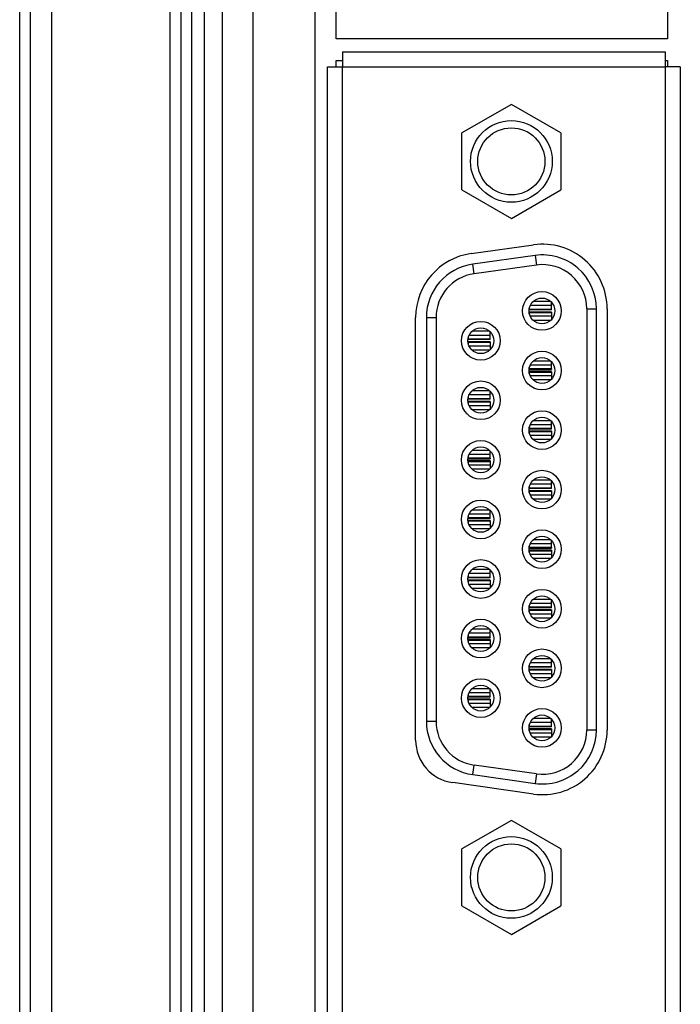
# Paper-space layout '61767N-2-A-2_1_1' of a CAD drawing. Header units: millimetres. Extents: x 0 to 594, y 1 to 420.
# Tile 91 of 222: x 108 to 123, y 232 to 255. Entities that reach past the tile are written whole.
import ezdxf

# ---------------------------------------------------------------- set-up
doc = ezdxf.new("R2010")
doc.units = ezdxf.units.MM
doc.header["$LTSCALE"] = 32.67
for name, color, linetype in [('61753N-0_DXF_CONTINUOUS_LINE', 7, 'CONTINUOUS'), ('61756N-0_DXF_CONTINUOUS_LINE', 7, 'CONTINUOUS'), ('61779N-0_DXF_CONTINUOUS_LINE', 7, 'CONTINUOUS'), ('618015231321DXF_CONTINUOUS_LINE', 7, 'CONTINUOUS'), ('61807N-2_DXF_CONTINUOUS_LINE', 7, 'CONTINUOUS'), ('61852N-1_DXF_CONTINUOUS_LINE', 7, 'CONTINUOUS')]:
    doc.layers.add(name, color=color, linetype=linetype)

psp = doc.layouts.new('61767N-2-A-2_1_1')

# ---------------------------------------------------------------- linework, layer by layer
at = {"layer": '61753N-0_DXF_CONTINUOUS_LINE', "color": 9, "linetype": 'Continuous'}
psp.add_line((111.2755, 196.1073), (111.2755, 265.1073), dxfattribs=at)
at = {"layer": '61756N-0_DXF_CONTINUOUS_LINE', "color": 7, "linetype": 'Continuous'}
for p, q in [((115.0255, 254.5573), (115.0255, 254.2073)), ((115.0255, 254.5573), (122.5255, 254.5573)), ((122.5255, 254.5573), (122.5255, 254.2073)), ((114.6755, 228.1323), (114.6755, 254.2073)), ((114.6755, 254.2073), (115.0255, 254.2073)), ((122.8755, 254.2073), (122.5255, 254.2073)), ((122.8755, 254.2073), (122.8755, 194.0073)), ((118.0168, 249.864), (119.4668, 250.0677)), ((121.1755, 248.5823), (121.1755, 238.7823)), ((116.7255, 238.5515), (116.7255, 248.3786)), ((119.4668, 237.2969), (117.5863, 237.5612))]:
    psp.add_line(p, q, dxfattribs=at)
at = {"layer": '61756N-0_DXF_CONTINUOUS_LINE', "color": 9, "linetype": 'Continuous'}
for p, q in [((115.0255, 228.1323), (115.0255, 254.2073)), ((115.0255, 254.2073), (122.5255, 254.2073)), ((122.5255, 254.2073), (122.5255, 194.0073))]:
    psp.add_line(p, q, dxfattribs=at)
at = {"layer": '61756N-0_DXF_CONTINUOUS_LINE', "color": 7, "linetype": 'Continuous'}
for centre, radius, start, end in [((119.6755, 248.5823), 1.5, 0, 98), ((118.2255, 248.3786), 1.5, 98, 180), ((119.6755, 238.7823), 1.5, 262, 360), ((117.7255, 238.5515), 1, 180, 262)]:
    psp.add_arc(centre, radius, start, end, dxfattribs=at)
at = {"layer": '61779N-0_DXF_CONTINUOUS_LINE', "color": 3, "linetype": 'Continuous'}
for p, q in [((107.7755, 175.3573), (107.7755, 283.3573)), ((108.2755, 175.3573), (108.2755, 283.3573)), ((111.0255, 187.8573), (111.0255, 273.3573))]:
    psp.add_line(p, q, dxfattribs=at)
at = {"layer": '618015231321DXF_CONTINUOUS_LINE', "color": 6, "linetype": 'Continuous'}
for p, q in [((118.9505, 253.3323), (117.803, 252.6698)), ((120.098, 252.6698), (118.9505, 253.3323)), ((117.803, 251.3448), (117.803, 252.6698)), ((120.098, 252.6698), (120.098, 251.3448)), ((117.803, 251.3448), (118.9505, 250.6823)), ((118.9505, 250.6823), (120.098, 251.3448)), ((119.5016, 249.8202), (118.0516, 249.6164)), ((119.881, 248.6548), (119.3917, 248.6548)), ((119.8608, 248.7486), (119.4602, 248.7486)), ((119.881, 248.5548), (119.881, 248.7284)), ((119.881, 248.5548), (119.373, 248.5548)), ((119.881, 248.5048), (119.373, 248.5048)), ((119.881, 248.5048), (119.881, 248.3313)), ((120.9255, 238.7823), (120.9255, 248.5823)), ((116.9755, 248.3786), (116.9755, 238.9861)), ((119.881, 248.4048), (119.3917, 248.4048)), ((119.8608, 248.3111), (119.4602, 248.3111)), ((118.461, 247.9623), (117.9717, 247.9623)), ((118.4408, 248.0561), (118.0402, 248.0561)), ((118.461, 247.8623), (118.461, 248.0359)), ((118.461, 247.8623), (117.953, 247.8623)), ((118.461, 247.8123), (117.953, 247.8123)), ((118.461, 247.8123), (118.461, 247.6388)), ((118.461, 247.7123), (117.9717, 247.7123)), ((118.4408, 247.6186), (118.0402, 247.6186)), ((119.881, 247.2698), (119.3917, 247.2698)), ((119.8608, 247.3636), (119.4602, 247.3636)), ((119.881, 247.1807), (119.881, 247.3434)), ((119.881, 247.1198), (119.373, 247.1198)), ((119.881, 247.1198), (119.881, 246.9463)), ((119.881, 247.0198), (119.3917, 247.0198)), ((119.8608, 246.9261), (119.4602, 246.9261)), ((118.4408, 246.6711), (118.0402, 246.6711)), ((118.461, 246.4773), (118.461, 246.6509)), ((118.461, 246.4773), (117.953, 246.4773)), ((118.461, 246.5773), (117.9717, 246.5773)), ((118.461, 246.4165), (118.461, 246.2538)), ((118.461, 246.3273), (117.9717, 246.3273)), ((118.4408, 246.2336), (118.0402, 246.2336)), ((119.8608, 245.9786), (119.4602, 245.9786)), ((119.881, 245.7848), (119.881, 245.9584)), ((119.881, 245.7848), (119.373, 245.7848)), ((119.881, 245.7348), (119.373, 245.7348)), ((119.881, 245.8848), (119.3917, 245.8848)), ((119.881, 245.7348), (119.881, 245.5613)), ((119.881, 245.6348), (119.3917, 245.6348)), ((119.8608, 245.5411), (119.4602, 245.5411)), ((118.4408, 245.2861), (118.0402, 245.2861)), ((118.461, 245.1032), (118.461, 245.2659)), ((118.461, 245.0423), (117.953, 245.0423)), ((118.461, 245.1923), (117.9717, 245.1923)), ((118.461, 245.0423), (118.461, 244.8688)), ((118.461, 244.9423), (117.9717, 244.9423)), ((118.4408, 244.8486), (118.0402, 244.8486)), ((119.8608, 244.5936), (119.4602, 244.5936)), ((119.881, 244.3998), (119.881, 244.5734)), ((119.881, 244.3998), (119.373, 244.3998)), ((119.881, 244.4998), (119.3917, 244.4998)), ((119.881, 244.339), (119.881, 244.1763)), ((119.881, 244.2498), (119.3917, 244.2498)), ((119.8608, 244.1561), (119.4602, 244.1561)), ((118.4408, 243.9011), (118.0402, 243.9011)), ((118.461, 243.7073), (118.461, 243.8809)), ((118.461, 243.7073), (117.953, 243.7073)), ((118.461, 243.6573), (117.953, 243.6573)), ((118.461, 243.8073), (117.9717, 243.8073)), ((118.461, 243.6573), (118.461, 243.4838)), ((118.461, 243.5573), (117.9717, 243.5573)), ((118.4408, 243.4636), (118.0402, 243.4636)), ((119.8608, 243.2086), (119.4602, 243.2086)), ((119.881, 243.0257), (119.881, 243.1884)), ((119.881, 242.9648), (119.373, 242.9648)), ((119.881, 243.1148), (119.3917, 243.1148)), ((119.881, 242.9648), (119.881, 242.7913)), ((119.881, 242.8648), (119.3917, 242.8648)), ((119.8608, 242.7711), (119.4602, 242.7711)), ((118.4408, 242.5161), (118.0402, 242.5161)), ((118.461, 242.3223), (118.461, 242.4959)), ((118.461, 242.3223), (117.953, 242.3223)), ((118.461, 242.4223), (117.9717, 242.4223)), ((118.461, 242.2615), (118.461, 242.0988)), ((118.461, 242.1723), (117.9717, 242.1723)), ((118.4408, 242.0786), (118.0402, 242.0786)), ((119.8608, 241.8236), (119.4602, 241.8236)), ((119.881, 241.6298), (119.881, 241.8034)), ((119.881, 241.6298), (119.373, 241.6298)), ((119.881, 241.5798), (119.373, 241.5798)), ((119.881, 241.7298), (119.3917, 241.7298)), ((119.881, 241.5798), (119.881, 241.4063)), ((119.881, 241.4798), (119.3917, 241.4798)), ((119.8608, 241.3861), (119.4602, 241.3861)), ((118.4408, 241.1311), (118.0402, 241.1311)), ((118.461, 240.9482), (118.461, 241.1109)), ((118.461, 240.8873), (117.953, 240.8873)), ((118.461, 241.0373), (117.9717, 241.0373)), ((118.461, 240.8873), (118.461, 240.7138)), ((118.461, 240.7873), (117.9717, 240.7873)), ((118.4408, 240.6936), (118.0402, 240.6936)), ((119.8608, 240.4386), (119.4602, 240.4386)), ((119.881, 240.2448), (119.881, 240.4184)), ((119.881, 240.2448), (119.373, 240.2448)), ((119.881, 240.3448), (119.3917, 240.3448)), ((119.881, 240.184), (119.881, 240.0213)), ((119.881, 240.0948), (119.3917, 240.0948)), ((119.8608, 240.0011), (119.4602, 240.0011)), ((118.4408, 239.7461), (118.0402, 239.7461)), ((118.461, 239.5523), (118.461, 239.7259)), ((118.461, 239.5523), (117.953, 239.5523)), ((118.461, 239.5023), (117.953, 239.5023)), ((118.461, 239.6523), (117.9717, 239.6523)), ((118.461, 239.5023), (118.461, 239.3288)), ((118.461, 239.4023), (117.9717, 239.4023)), ((118.4408, 239.3086), (118.0402, 239.3086)), ((119.8608, 239.0536), (119.4602, 239.0536)), ((119.881, 238.8598), (119.881, 239.0334)), ((119.881, 238.8598), (119.373, 238.8598)), ((119.881, 238.8098), (119.373, 238.8098)), ((119.881, 238.9598), (119.3917, 238.9598)), ((119.881, 238.8098), (119.881, 238.6363)), ((119.881, 238.7098), (119.3917, 238.7098)), ((119.8608, 238.6161), (119.4602, 238.6161)), ((118.0516, 237.7483), (119.5016, 237.5445)), ((118.9505, 236.6823), (117.803, 236.0198)), ((120.098, 236.0198), (118.9505, 236.6823)), ((117.803, 234.6948), (117.803, 236.0198)), ((120.098, 236.0198), (120.098, 234.6948)), ((117.803, 234.6948), (118.9505, 234.0323)), ((118.9505, 234.0323), (120.098, 234.6948))]:
    psp.add_line(p, q, dxfattribs=at)
at = {"layer": '618015231321DXF_CONTINUOUS_LINE', "color": 9, "linetype": 'Continuous'}
for p, q in [((119.5016, 249.8202), (119.5329, 249.5974)), ((118.0829, 249.3936), (118.0516, 249.6164)), ((119.881, 248.5657), (119.373, 248.5657)), ((119.373, 248.494), (119.881, 248.494)), ((120.7005, 248.5823), (120.9255, 248.5823)), ((116.9755, 248.3786), (117.2005, 248.3786)), ((118.461, 247.8732), (117.953, 247.8732)), ((117.953, 247.8015), (118.461, 247.8015)), ((119.373, 247.109), (119.881, 247.109)), ((118.461, 246.4882), (117.953, 246.4882)), ((119.881, 245.7957), (119.373, 245.7957)), ((119.373, 245.724), (119.881, 245.724)), ((117.953, 245.0315), (118.461, 245.0315)), ((119.881, 244.4107), (119.373, 244.4107)), ((118.461, 243.7182), (117.953, 243.7182)), ((117.953, 243.6465), (118.461, 243.6465)), ((119.373, 242.954), (119.881, 242.954)), ((118.461, 242.3332), (117.953, 242.3332)), ((119.881, 241.6407), (119.373, 241.6407)), ((119.373, 241.569), (119.881, 241.569)), ((117.953, 240.8765), (118.461, 240.8765)), ((119.881, 240.2557), (119.373, 240.2557)), ((118.461, 239.5632), (117.953, 239.5632)), ((117.953, 239.4915), (118.461, 239.4915)), ((117.2005, 238.9861), (116.9755, 238.9861)), ((119.881, 238.8707), (119.373, 238.8707)), ((119.373, 238.799), (119.881, 238.799)), ((120.9255, 238.7823), (120.7005, 238.7823)), ((118.0516, 237.7483), (118.0829, 237.9711)), ((119.5329, 237.7673), (119.5016, 237.5445))]:
    psp.add_line(p, q, dxfattribs=at)
at = {"layer": '618015231321DXF_CONTINUOUS_LINE', "color": 2, "linetype": 'Continuous'}
for p, q in [((119.5329, 249.5974), (118.0829, 249.3936)), ((119.373, 248.5548), (119.373, 248.6088)), ((119.373, 248.4509), (119.373, 248.5048)), ((120.7005, 248.5823), (120.7005, 238.7823)), ((117.2005, 248.3786), (117.2005, 238.9861)), ((117.953, 247.8623), (117.953, 247.9163)), ((117.953, 247.7584), (117.953, 247.8123)), ((119.373, 247.1718), (119.373, 247.2238)), ((119.881, 247.1807), (119.373, 247.1807)), ((119.373, 247.1718), (119.881, 247.1718)), ((119.373, 247.0659), (119.373, 247.1198)), ((119.881, 247.1807), (119.881, 247.1698)), ((117.953, 246.4773), (117.953, 246.5313)), ((118.461, 246.4254), (117.953, 246.4254)), ((117.953, 246.3734), (117.953, 246.4165)), ((117.953, 246.4165), (118.461, 246.4165)), ((118.461, 246.4273), (118.461, 246.4165)), ((119.373, 245.7848), (119.373, 245.8388)), ((119.373, 245.6809), (119.373, 245.7348)), ((117.953, 245.0943), (117.953, 245.1463)), ((118.461, 245.1032), (117.953, 245.1032)), ((117.953, 245.0943), (118.461, 245.0943)), ((117.953, 244.9884), (117.953, 245.0423)), ((118.461, 245.1032), (118.461, 245.0923)), ((119.373, 244.3998), (119.373, 244.4538)), ((119.881, 244.3479), (119.373, 244.3479)), ((119.373, 244.2959), (119.373, 244.339)), ((119.373, 244.339), (119.881, 244.339)), ((119.881, 244.3498), (119.881, 244.339)), ((117.953, 243.7073), (117.953, 243.7613)), ((117.953, 243.6034), (117.953, 243.6573)), ((119.373, 243.0168), (119.373, 243.0688)), ((119.881, 243.0257), (119.373, 243.0257)), ((119.373, 243.0168), (119.881, 243.0168)), ((119.373, 242.9109), (119.373, 242.9648)), ((119.881, 243.0257), (119.881, 243.0148)), ((117.953, 242.3223), (117.953, 242.3763)), ((118.461, 242.2704), (117.953, 242.2704)), ((117.953, 242.2184), (117.953, 242.2615)), ((117.953, 242.2615), (118.461, 242.2615)), ((118.461, 242.2723), (118.461, 242.2615)), ((119.373, 241.6298), (119.373, 241.6838)), ((119.373, 241.5259), (119.373, 241.5798)), ((117.953, 240.9393), (117.953, 240.9913)), ((118.461, 240.9482), (117.953, 240.9482)), ((117.953, 240.9393), (118.461, 240.9393)), ((117.953, 240.8334), (117.953, 240.8873)), ((118.461, 240.9482), (118.461, 240.9373)), ((119.373, 240.2448), (119.373, 240.2988)), ((119.881, 240.1929), (119.373, 240.1929)), ((119.373, 240.1409), (119.373, 240.184)), ((119.373, 240.184), (119.881, 240.184)), ((119.881, 240.1948), (119.881, 240.184)), ((117.953, 239.5523), (117.953, 239.6063)), ((117.953, 239.4484), (117.953, 239.5023)), ((119.373, 238.8598), (119.373, 238.9138)), ((119.373, 238.7559), (119.373, 238.8098)), ((119.5329, 237.7673), (118.0829, 237.9711))]:
    psp.add_line(p, q, dxfattribs=at)
at = {"layer": '618015231321DXF_CONTINUOUS_LINE', "color": 9, "linetype": 'Continuous'}
for centre in [(118.9505, 252.0073), (118.9505, 235.3573)]:
    psp.add_circle(centre, 0.95, dxfattribs=at)
at = {"layer": '618015231321DXF_CONTINUOUS_LINE', "color": 6, "linetype": 'Continuous'}
for centre, radius in [((118.9505, 252.0073), 0.7802), ((119.6605, 248.5298), 0.45), ((119.6605, 248.5298), 0.3), ((118.2405, 247.8373), 0.45), ((118.2405, 247.8373), 0.3), ((119.6605, 247.1448), 0.45), ((119.6605, 247.1448), 0.3), ((118.2405, 246.4523), 0.45), ((118.2405, 246.4523), 0.3), ((119.6605, 245.7598), 0.45), ((119.6605, 245.7598), 0.3), ((118.2405, 245.0673), 0.45), ((118.2405, 245.0673), 0.3), ((119.6605, 244.3748), 0.45), ((119.6605, 244.3748), 0.3), ((118.2405, 243.6823), 0.45), ((118.2405, 243.6823), 0.3), ((119.6605, 242.9898), 0.45), ((119.6605, 242.9898), 0.3), ((118.2405, 242.2973), 0.45), ((118.2405, 242.2973), 0.3), ((119.6605, 241.6048), 0.45), ((119.6605, 241.6048), 0.3), ((118.2405, 240.9123), 0.45), ((118.2405, 240.9123), 0.3), ((119.6605, 240.2198), 0.45), ((119.6605, 240.2198), 0.3), ((118.2405, 239.5273), 0.45), ((118.2405, 239.5273), 0.3), ((119.6605, 238.8348), 0.45), ((119.6605, 238.8348), 0.3), ((118.9505, 235.3573), 0.7802)]:
    psp.add_circle(centre, radius, dxfattribs=at)
at = {"layer": '618015231321DXF_CONTINUOUS_LINE', "color": 9, "linetype": 'Continuous'}
for centre, start, end in [((119.6755, 248.5823), 0, 98), ((118.2255, 248.3786), 98, 180), ((118.2255, 238.9861), 180, 262), ((119.6755, 238.7823), 262, 360)]:
    psp.add_arc(centre, 1.25, start, end, dxfattribs=at)
at = {"layer": '618015231321DXF_CONTINUOUS_LINE', "color": 2, "linetype": 'Continuous'}
for centre, start, end in [((119.6755, 248.5823), 0, 98), ((118.2255, 248.3786), 98, 180), ((118.2255, 238.9861), 180, 262), ((119.6755, 238.7823), 262, 360)]:
    psp.add_arc(centre, 1.025, start, end, dxfattribs=at)
at = {"layer": '61807N-2_DXF_CONTINUOUS_LINE', "color": 7, "linetype": 'Continuous'}
psp.add_line((107.5255, 139.6073), (107.5255, 347.6073), dxfattribs=at)
at = {"layer": '61852N-1_DXF_CONTINUOUS_LINE', "color": 7, "linetype": 'Continuous'}
for p, q in [((111.5255, 187.8573), (111.5255, 273.3573)), ((114.3805, 268.6073), (114.3805, 228.1323)), ((114.8805, 254.8573), (114.8805, 268.1073)), ((122.5805, 268.1073), (122.5805, 254.8573)), ((122.5805, 254.8573), (114.8805, 254.8573)), ((114.8805, 254.2073), (114.8805, 254.3573)), ((114.8805, 254.3573), (115.0255, 254.3573)), ((122.5255, 254.3573), (122.5805, 254.3573)), ((122.5805, 254.3573), (122.5805, 254.2073))]:
    psp.add_line(p, q, dxfattribs=at)
at = {"layer": '61852N-1_DXF_CONTINUOUS_LINE', "color": 9, "linetype": 'Continuous'}
for p, q in [((111.8184, 187.8573), (111.8184, 273.3573)), ((112.2326, 273.3573), (112.2326, 187.8573)), ((112.9397, 273.3573), (112.9397, 187.8573))]:
    psp.add_line(p, q, dxfattribs=at)

doc.saveas('drawing.dxf')
